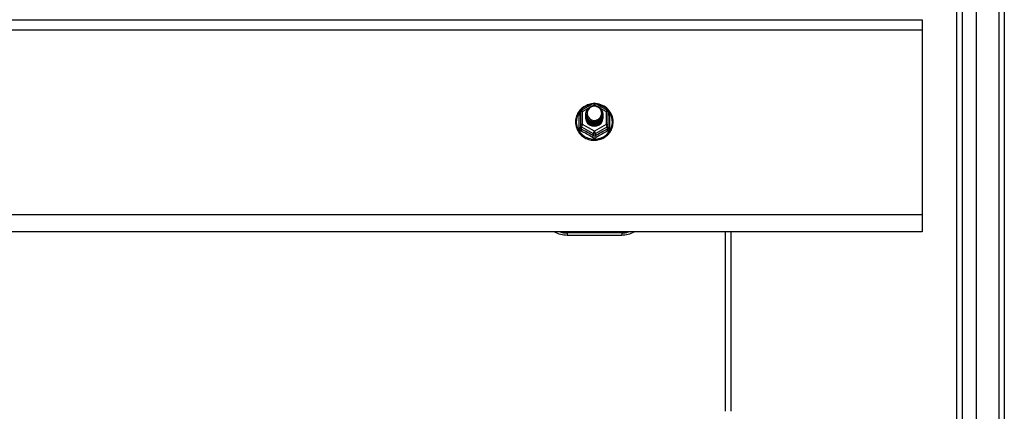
# Model space of a CAD drawing. Header units: inches. Extents: x 96 to 240, y 67 to 108.
# Tile 31 of 33: x 222.1 to 240.11, y 89.44 to 96.6. Entities that reach past the tile are written whole.
import ezdxf

# ---------------------------------------------------------------- set-up
doc = ezdxf.new("R2010")
doc.units = ezdxf.units.IN
doc.header["$MEASUREMENT"] = 0
doc.layers.add('Visible Edges(ANSI)', color=7, linetype='Continuous', lineweight=25)
doc.layers.add('Visible Tangent Edges(ANSI)', color=7, linetype='Continuous', lineweight=25)

msp = doc.modelspace()

# ---------------------------------------------------------------- linework, layer by layer
at = {"layer": 'Visible Edges(ANSI)'}
for p, q in [((239.596, 68.411), (239.596, 105.993)), ((239.242, 68.599), (239.242, 105.805)), ((240.108, 105.828), (240.108, 68.576)), ((168.974, 96.603), (238.608, 96.603)), ((238.608, 96.603), (238.608, 96.417)), ((238.608, 96.417), (238.608, 93.032)), ((232.374, 94.949), (232.588, 95.069)), ((232.627, 95.069), (232.841, 94.949)), ((232.354, 94.914), (232.354, 94.675)), ((232.454, 94.883), (232.454, 94.884)), ((232.454, 94.871), (232.454, 94.871)), ((232.454, 94.858), (232.454, 94.859)), ((232.454, 94.846), (232.454, 94.846)), ((232.454, 94.833), (232.454, 94.834)), ((232.454, 94.821), (232.454, 94.821)), ((232.454, 94.808), (232.454, 94.809)), ((232.761, 94.877), (232.761, 94.878)), ((232.761, 94.865), (232.761, 94.865)), ((232.761, 94.852), (232.761, 94.852)), ((232.761, 94.84), (232.761, 94.84)), ((232.761, 94.827), (232.761, 94.827)), ((232.761, 94.814), (232.761, 94.815)), ((232.862, 94.675), (232.862, 94.914)), ((232.354, 94.675), (232.354, 94.63)), ((232.59, 94.662), (232.588, 94.653)), ((232.862, 94.63), (232.862, 94.675)), ((238.608, 93.032), (238.608, 92.718)), ((238.608, 92.718), (168.974, 92.718)), ((232.108, 92.662), (233.108, 92.662)), ((235.108, 89.436), (235.108, 92.718))]:
    msp.add_line(p, q, dxfattribs=at)
at = {"layer": 'Visible Edges(ANSI)', "flags": 128}
for points in [[(232.582, 95.065), (232.557, 95.062), (232.532, 95.058), (232.508, 95.052), (232.485, 95.044), (232.462, 95.034), (232.439, 95.023), (232.418, 95.011), (232.398, 94.997), (232.378, 94.981), (232.36, 94.965), (232.344, 94.947), (232.328, 94.927), (232.314, 94.907), (232.302, 94.886), (232.291, 94.864), (232.282, 94.842), (232.274, 94.819), (232.269, 94.795), (232.265, 94.771), (232.263, 94.747), (232.263, 94.722), (232.264, 94.698), (232.268, 94.674), (232.273, 94.65), (232.28, 94.627), (232.288, 94.604), (232.299, 94.582), (232.311, 94.561), (232.324, 94.54), (232.339, 94.521), (232.356, 94.503), (232.373, 94.485), (232.392, 94.47), (232.412, 94.455), (232.433, 94.442), (232.455, 94.431), (232.478, 94.421), (232.502, 94.413), (232.526, 94.406), (232.55, 94.401), (232.575, 94.398), (232.6, 94.397), (232.625, 94.397), (232.649, 94.399), (232.674, 94.403), (232.698, 94.408), (232.722, 94.415), (232.745, 94.424), (232.768, 94.435), (232.79, 94.447), (232.81, 94.46), (232.83, 94.475), (232.849, 94.491), (232.866, 94.509), (232.882, 94.528), (232.896, 94.547), (232.909, 94.568), (232.921, 94.59), (232.93, 94.612), (232.938, 94.635), (232.945, 94.659), (232.949, 94.683), (232.952, 94.707), (232.953, 94.731)], [(232.475, 94.81), (232.459, 94.849), (232.454, 94.89), (232.462, 94.931), (232.482, 94.968), (232.512, 94.998), (232.55, 95.019), (232.592, 95.029), (232.636, 95.026), (232.677, 95.012), (232.713, 94.987), (232.74, 94.954), (232.757, 94.914), (232.761, 94.871), (232.753, 94.829), (232.733, 94.791), (232.703, 94.76), (232.666, 94.738), (232.623, 94.727), (232.579, 94.728), (232.538, 94.741), (232.502, 94.765), (232.475, 94.797), (232.459, 94.836), (232.454, 94.877)], [(232.492, 94.955), (232.491, 94.952), (232.489, 94.95), (232.488, 94.947), (232.487, 94.945), (232.486, 94.942), (232.485, 94.939), (232.484, 94.937), (232.483, 94.934), (232.482, 94.931), (232.482, 94.929), (232.481, 94.926), (232.48, 94.923), (232.48, 94.92), (232.479, 94.918), (232.479, 94.915), (232.479, 94.912), (232.478, 94.909), (232.478, 94.906), (232.478, 94.904), (232.478, 94.901), (232.478, 94.898), (232.478, 94.895), (232.478, 94.892), (232.478, 94.89)], [(232.494, 94.785), (232.516, 94.767), (232.543, 94.752), (232.571, 94.744), (232.601, 94.74), (232.631, 94.743), (232.66, 94.751), (232.686, 94.765), (232.71, 94.784), (232.728, 94.807), (232.742, 94.833), (232.75, 94.861), (232.752, 94.89), (232.747, 94.919), (232.736, 94.946), (232.72, 94.971), (232.699, 94.992), (232.674, 95.008), (232.645, 95.018), (232.616, 95.022), (232.586, 95.02), (232.557, 95.012), (232.531, 94.998), (232.509, 94.978), (232.492, 94.955)], [(232.953, 94.731), (232.951, 94.762), (232.947, 94.793), (232.939, 94.824), (232.929, 94.854), (232.916, 94.882), (232.9, 94.909), (232.881, 94.935), (232.86, 94.959), (232.837, 94.981), (232.812, 95.001), (232.786, 95.018), (232.757, 95.033), (232.728, 95.045), (232.697, 95.054), (232.666, 95.061), (232.634, 95.065)], [(232.454, 94.883), (232.454, 94.879), (232.454, 94.874), (232.455, 94.87), (232.455, 94.866), (232.456, 94.861), (232.457, 94.857), (232.458, 94.852), (232.459, 94.848), (232.46, 94.844), (232.461, 94.839), (232.463, 94.835), (232.464, 94.831), (232.466, 94.827), (232.468, 94.823), (232.47, 94.819), (232.472, 94.815), (232.474, 94.811), (232.477, 94.807), (232.479, 94.803), (232.482, 94.799), (232.485, 94.796), (232.488, 94.792), (232.491, 94.789), (232.494, 94.785)], [(232.454, 94.871), (232.455, 94.852), (232.459, 94.833), (232.466, 94.815), (232.475, 94.798), (232.486, 94.782), (232.499, 94.767), (232.514, 94.755), (232.531, 94.744), (232.549, 94.736), (232.568, 94.73), (232.588, 94.727), (232.608, 94.726), (232.628, 94.727), (232.647, 94.731), (232.666, 94.738), (232.684, 94.746), (232.701, 94.758), (232.716, 94.771), (232.729, 94.785), (232.741, 94.802), (232.75, 94.82), (232.756, 94.838), (232.76, 94.857), (232.761, 94.877)], [(232.761, 94.871), (232.761, 94.851), (232.757, 94.831), (232.751, 94.812), (232.743, 94.793), (232.732, 94.776), (232.718, 94.761), (232.703, 94.747), (232.686, 94.735), (232.668, 94.726), (232.648, 94.719), (232.628, 94.715), (232.608, 94.713), (232.587, 94.714), (232.567, 94.718), (232.547, 94.725), (232.529, 94.733), (232.512, 94.744), (232.497, 94.758), (232.484, 94.773), (232.473, 94.789), (232.464, 94.807), (232.458, 94.826), (232.455, 94.845), (232.454, 94.865)], [(232.454, 94.858), (232.455, 94.839), (232.459, 94.82), (232.466, 94.802), (232.475, 94.785), (232.486, 94.769), (232.499, 94.755), (232.514, 94.742), (232.531, 94.732), (232.549, 94.724), (232.568, 94.718), (232.588, 94.714), (232.608, 94.713), (232.628, 94.715), (232.647, 94.719), (232.666, 94.725), (232.684, 94.734), (232.701, 94.745), (232.716, 94.758), (232.729, 94.773), (232.741, 94.789), (232.75, 94.807), (232.756, 94.826), (232.76, 94.845), (232.761, 94.865)], [(232.761, 94.859), (232.761, 94.838), (232.757, 94.818), (232.751, 94.799), (232.743, 94.781), (232.732, 94.764), (232.718, 94.748), (232.703, 94.734), (232.686, 94.723), (232.668, 94.714), (232.648, 94.707), (232.628, 94.702), (232.608, 94.701), (232.587, 94.702), (232.567, 94.706), (232.547, 94.712), (232.529, 94.721), (232.512, 94.732), (232.497, 94.745), (232.484, 94.76), (232.473, 94.777), (232.464, 94.794), (232.458, 94.813), (232.455, 94.833), (232.454, 94.852)], [(232.454, 94.846), (232.455, 94.827), (232.459, 94.808), (232.466, 94.79), (232.475, 94.773), (232.486, 94.757), (232.499, 94.742), (232.514, 94.73), (232.531, 94.719), (232.549, 94.711), (232.568, 94.705), (232.588, 94.701), (232.608, 94.7), (232.628, 94.702), (232.647, 94.706), (232.666, 94.713), (232.684, 94.721), (232.701, 94.732), (232.716, 94.746), (232.729, 94.76), (232.741, 94.777), (232.75, 94.794), (232.756, 94.813), (232.76, 94.832), (232.761, 94.852)], [(232.761, 94.846), (232.761, 94.826), (232.757, 94.806), (232.751, 94.787), (232.743, 94.768), (232.732, 94.751), (232.718, 94.736), (232.703, 94.722), (232.686, 94.71), (232.668, 94.701), (232.648, 94.694), (232.628, 94.69), (232.608, 94.688), (232.587, 94.689), (232.567, 94.693), (232.547, 94.699), (232.529, 94.708), (232.512, 94.719), (232.497, 94.732), (232.484, 94.747), (232.473, 94.764), (232.464, 94.782), (232.458, 94.801), (232.455, 94.82), (232.454, 94.84)], [(232.454, 94.833), (232.455, 94.814), (232.459, 94.795), (232.466, 94.777), (232.475, 94.76), (232.486, 94.744), (232.499, 94.73), (232.514, 94.717), (232.531, 94.707), (232.549, 94.698), (232.568, 94.692), (232.588, 94.689), (232.608, 94.688), (232.628, 94.689), (232.647, 94.693), (232.666, 94.7), (232.684, 94.709), (232.701, 94.72), (232.716, 94.733), (232.729, 94.748), (232.741, 94.764), (232.75, 94.782), (232.756, 94.801), (232.76, 94.82), (232.761, 94.84)], [(232.761, 94.833), (232.761, 94.813), (232.757, 94.793), (232.751, 94.774), (232.743, 94.756), (232.732, 94.739), (232.718, 94.723), (232.703, 94.709), (232.686, 94.698), (232.668, 94.688), (232.648, 94.682), (232.628, 94.677), (232.608, 94.676), (232.587, 94.677), (232.567, 94.681), (232.547, 94.687), (232.529, 94.696), (232.512, 94.707), (232.497, 94.72), (232.484, 94.735), (232.473, 94.751), (232.464, 94.769), (232.458, 94.788), (232.455, 94.808), (232.454, 94.827)], [(232.454, 94.821), (232.455, 94.802), (232.459, 94.783), (232.466, 94.765), (232.475, 94.748), (232.486, 94.732), (232.499, 94.717), (232.514, 94.705), (232.531, 94.694), (232.549, 94.686), (232.568, 94.68), (232.588, 94.676), (232.608, 94.675), (232.628, 94.677), (232.647, 94.681), (232.666, 94.687), (232.684, 94.696), (232.701, 94.707), (232.716, 94.72), (232.729, 94.735), (232.741, 94.752), (232.75, 94.769), (232.756, 94.788), (232.76, 94.807), (232.761, 94.827)], [(232.761, 94.821), (232.761, 94.801), (232.757, 94.781), (232.751, 94.761), (232.743, 94.743), (232.732, 94.726), (232.718, 94.71), (232.703, 94.697), (232.686, 94.685), (232.668, 94.676), (232.648, 94.669), (232.628, 94.665), (232.608, 94.663), (232.587, 94.664), (232.567, 94.668), (232.547, 94.674), (232.529, 94.683), (232.512, 94.694), (232.497, 94.707), (232.484, 94.722), (232.473, 94.739), (232.464, 94.757), (232.458, 94.776), (232.455, 94.795), (232.454, 94.815)], [(232.454, 94.808), (232.455, 94.789), (232.459, 94.77), (232.466, 94.752), (232.475, 94.735), (232.486, 94.719), (232.499, 94.705), (232.514, 94.692), (232.531, 94.682), (232.549, 94.673), (232.568, 94.667), (232.588, 94.664), (232.608, 94.663), (232.628, 94.664), (232.647, 94.668), (232.666, 94.675), (232.684, 94.684), (232.701, 94.695), (232.716, 94.708), (232.729, 94.723), (232.741, 94.739), (232.75, 94.757), (232.756, 94.775), (232.76, 94.795), (232.761, 94.814)], [(232.588, 94.653), (232.58, 94.655), (232.572, 94.656), (232.564, 94.659), (232.556, 94.661), (232.549, 94.664), (232.541, 94.667), (232.534, 94.671), (232.527, 94.675), (232.52, 94.68), (232.513, 94.684), (232.507, 94.689), (232.501, 94.695), (232.496, 94.701), (232.49, 94.707), (232.485, 94.713), (232.48, 94.719), (232.476, 94.726), (232.472, 94.733), (232.469, 94.74), (232.466, 94.747), (232.463, 94.755), (232.461, 94.762), (232.459, 94.77), (232.457, 94.778)], [(232.492, 94.824), (232.491, 94.824), (232.491, 94.823), (232.49, 94.823), (232.489, 94.822), (232.489, 94.821), (232.488, 94.821), (232.487, 94.82), (232.486, 94.82), (232.486, 94.819), (232.485, 94.818), (232.484, 94.818), (232.484, 94.817), (232.483, 94.817), (232.482, 94.816), (232.481, 94.815), (232.481, 94.815), (232.48, 94.814), (232.479, 94.814), (232.479, 94.813), (232.478, 94.812), (232.477, 94.812), (232.476, 94.811), (232.476, 94.811), (232.475, 94.81)], [(232.478, 94.89), (232.478, 94.887), (232.478, 94.884), (232.478, 94.881), (232.478, 94.878), (232.478, 94.876), (232.478, 94.873), (232.478, 94.87), (232.479, 94.867), (232.479, 94.864), (232.479, 94.862), (232.48, 94.859), (232.481, 94.856), (232.481, 94.853), (232.482, 94.851), (232.483, 94.848), (232.483, 94.845), (232.484, 94.843), (232.485, 94.84), (232.486, 94.837), (232.487, 94.835), (232.488, 94.832), (232.49, 94.83), (232.491, 94.827), (232.492, 94.824)]]:
    msp.add_lwpolyline(points, dxfattribs=at)
at = {"layer": 'Visible Edges(ANSI)'}
for centre, radius, start, end in [((232.393, 94.914), 0.0394, 119.1745, 180), ((232.608, 95.034), 0.0394, 60.8255, 119.1745), ((232.822, 94.914), 0.0394, 0, 60.8255), ((232.108, 93.162), 0.5, 242.5014, 270), ((233.108, 93.162), 0.5, 270, 297.4986)]:
    msp.add_arc(centre, radius, start, end, dxfattribs=at)
for centre, major_axis, start_param, end_param in [((232.608, 94.89), (0.134, 0), 3.671471, 8.899926), ((232.608, 94.805), (-0.158, 0), 6.032414, 9.675269), ((232.608, 94.885), (0.154, 0), 3.669461, 3.875388)]:
    msp.add_ellipse(centre, major_axis=major_axis, ratio=0.966998, start_param=start_param, end_param=end_param, dxfattribs=at)
at = {"layer": 'Visible Tangent Edges(ANSI)'}
for p, q in [((240.009, 106.603), (240.009, 67.801)), ((239.341, 68.469), (239.341, 105.935)), ((168.974, 96.417), (238.608, 96.417)), ((232.393, 94.924), (232.491, 94.979)), ((232.576, 95.026), (232.608, 95.044)), ((232.608, 95.044), (232.642, 95.025)), ((232.717, 94.983), (232.822, 94.924)), ((232.329, 94.627), (232.329, 94.854)), ((232.393, 94.685), (232.393, 94.924)), ((232.822, 94.924), (232.822, 94.685)), ((232.886, 94.854), (232.886, 94.627)), ((232.373, 94.642), (232.588, 94.522)), ((232.373, 94.597), (232.373, 94.642)), ((232.608, 94.565), (232.393, 94.685)), ((232.822, 94.685), (232.608, 94.565)), ((232.627, 94.522), (232.842, 94.642)), ((232.842, 94.642), (232.842, 94.597)), ((232.588, 94.522), (232.588, 94.477)), ((232.627, 94.477), (232.627, 94.522)), ((238.608, 93.032), (168.974, 93.032)), ((233.108, 92.701), (232.108, 92.701)), ((232.108, 92.701), (232.108, 92.662)), ((233.108, 92.701), (233.108, 92.662)), ((235.009, 89.436), (235.009, 92.718))]:
    msp.add_line(p, q, dxfattribs=at)
at = {"layer": 'Visible Tangent Edges(ANSI)', "flags": 128}
for points in [[(232.354, 94.907), (232.352, 94.905), (232.35, 94.903), (232.348, 94.901), (232.347, 94.899), (232.345, 94.897), (232.343, 94.895), (232.342, 94.893), (232.341, 94.891), (232.339, 94.889), (232.338, 94.887), (232.337, 94.885), (232.336, 94.882), (232.335, 94.88), (232.334, 94.878), (232.333, 94.875), (232.332, 94.873), (232.332, 94.871), (232.331, 94.868), (232.331, 94.866), (232.33, 94.864), (232.33, 94.861), (232.33, 94.859), (232.33, 94.857), (232.329, 94.854)], [(232.886, 94.854), (232.886, 94.857), (232.886, 94.859), (232.885, 94.861), (232.885, 94.864), (232.885, 94.866), (232.884, 94.868), (232.884, 94.871), (232.883, 94.873), (232.882, 94.875), (232.881, 94.878), (232.881, 94.88), (232.88, 94.882), (232.878, 94.885), (232.877, 94.887), (232.876, 94.889), (232.875, 94.891), (232.873, 94.893), (232.872, 94.895), (232.87, 94.897), (232.869, 94.899), (232.867, 94.901), (232.865, 94.903), (232.863, 94.905), (232.862, 94.907)], [(232.329, 94.627), (232.33, 94.624), (232.33, 94.621), (232.33, 94.617), (232.331, 94.614), (232.331, 94.611), (232.332, 94.608), (232.333, 94.605), (232.334, 94.602), (232.335, 94.599), (232.336, 94.596), (232.338, 94.593), (232.34, 94.59), (232.341, 94.587), (232.343, 94.585), (232.345, 94.582), (232.347, 94.58), (232.349, 94.577), (232.351, 94.575), (232.354, 94.573), (232.356, 94.571), (232.359, 94.569), (232.361, 94.568), (232.364, 94.566), (232.367, 94.565)], [(232.373, 94.597), (232.372, 94.598), (232.371, 94.598), (232.369, 94.599), (232.368, 94.6), (232.367, 94.601), (232.365, 94.602), (232.364, 94.603), (232.363, 94.605), (232.362, 94.606), (232.361, 94.607), (232.36, 94.609), (232.359, 94.61), (232.358, 94.611), (232.357, 94.613), (232.357, 94.615), (232.356, 94.616), (232.356, 94.618), (232.355, 94.619), (232.355, 94.621), (232.354, 94.623), (232.354, 94.625), (232.354, 94.626), (232.354, 94.628), (232.354, 94.63)], [(232.862, 94.63), (232.862, 94.628), (232.861, 94.626), (232.861, 94.625), (232.861, 94.623), (232.861, 94.621), (232.86, 94.619), (232.86, 94.618), (232.859, 94.616), (232.859, 94.615), (232.858, 94.613), (232.857, 94.611), (232.856, 94.61), (232.855, 94.609), (232.854, 94.607), (232.853, 94.606), (232.852, 94.605), (232.851, 94.603), (232.85, 94.602), (232.849, 94.601), (232.847, 94.6), (232.846, 94.599), (232.845, 94.598), (232.843, 94.598), (232.842, 94.597)], [(232.848, 94.565), (232.851, 94.566), (232.854, 94.568), (232.857, 94.569), (232.859, 94.571), (232.862, 94.573), (232.864, 94.575), (232.866, 94.577), (232.868, 94.58), (232.87, 94.582), (232.872, 94.585), (232.874, 94.587), (232.876, 94.59), (232.877, 94.593), (232.879, 94.596), (232.88, 94.599), (232.881, 94.602), (232.882, 94.605), (232.883, 94.608), (232.884, 94.611), (232.885, 94.614), (232.885, 94.617), (232.886, 94.621), (232.886, 94.624), (232.886, 94.627)], [(232.57, 94.451), (232.573, 94.449), (232.576, 94.448), (232.579, 94.446), (232.582, 94.445), (232.585, 94.444), (232.588, 94.443), (232.591, 94.442), (232.595, 94.442), (232.598, 94.441), (232.601, 94.441), (232.604, 94.44), (232.608, 94.44), (232.611, 94.44), (232.614, 94.441), (232.617, 94.441), (232.621, 94.442), (232.624, 94.442), (232.627, 94.443), (232.63, 94.444), (232.633, 94.445), (232.636, 94.446), (232.639, 94.448), (232.642, 94.449), (232.645, 94.451)], [(232.627, 94.477), (232.626, 94.476), (232.624, 94.475), (232.623, 94.475), (232.621, 94.474), (232.62, 94.473), (232.618, 94.473), (232.616, 94.472), (232.615, 94.472), (232.613, 94.472), (232.611, 94.471), (232.609, 94.471), (232.608, 94.471), (232.606, 94.471), (232.604, 94.471), (232.603, 94.472), (232.601, 94.472), (232.599, 94.472), (232.597, 94.473), (232.596, 94.473), (232.594, 94.474), (232.593, 94.475), (232.591, 94.475), (232.589, 94.476), (232.588, 94.477)]]:
    msp.add_lwpolyline(points, dxfattribs=at)
at = {"layer": 'Visible Tangent Edges(ANSI)'}
for centre, start, end in [((232.108, 93.17), 254.5326, 270), ((233.108, 93.17), 270, 285.4674)]:
    msp.add_arc(centre, 0.469, start, end, dxfattribs=at)
for centre, major_axis, ratio, start_param, end_param in [((232.608, 94.737), (0.331, 0), 0.966998, 1.708073, 7.716705), ((232.393, 94.914), (-0.0192, 0.0344), 0.127392, 4.936728, 6.283185), ((232.608, 95.034), (-0.0192, 0.0344), 0.127392, 4.936728, 6.283185), ((232.608, 95.034), (0.0192, 0.0344), 0.127392, 0, 1.346458), ((232.822, 94.914), (0.0192, 0.0344), 0.127392, 0, 1.346458), ((232.314, 94.87), (0.0394, 0), 0.420933, 5.107073, 6.283185), ((232.393, 94.914), (-0.0394, 0), 0.254784, 4.712389, 6.283185), ((232.822, 94.914), (0.0394, 0), 0.254784, 0, 1.570796), ((232.901, 94.87), (-0.0394, 0), 0.420933, 0, 1.176113), ((232.314, 94.63), (0.0394, 0), 0.080687, 5.107073, 6.283185), ((232.393, 94.675), (-0.0394, 0), 0.254784, 4.712389, 6.283185), ((232.393, 94.675), (-0.0394, 0), 0.966998, 0, 1.047198), ((232.354, 94.564), (0.0178, 0.0351), 0.295528, 4.874003, 6.050115), ((232.393, 94.675), (-0.0192, -0.0344), 0.127392, 4.48805, 6.058847), ((232.481, 94.361), (-0.605, 0.361), 0.220649, 4.666525, 5.020223), ((232.608, 94.555), (-0.0192, -0.0344), 0.127392, 4.48805, 6.058847), ((232.608, 94.555), (0.0192, -0.0344), 0.127392, 0.224339, 1.795135), ((232.735, 94.361), (-0.605, -0.361), 0.220649, 4.404555, 4.758253), ((232.822, 94.675), (0.0394, 0), 0.254784, 0, 1.570796), ((232.822, 94.675), (0.0192, -0.0344), 0.127392, 0.224339, 1.795135), ((232.862, 94.564), (-0.0178, 0.0351), 0.295528, 0.23307, 1.409183), ((232.822, 94.675), (0.0394, 0), 0.966998, 5.235988, 6.283185), ((232.901, 94.63), (-0.0394, 0), 0.080687, 0, 1.176113), ((232.469, 94.34), (0.573, -0.342), 0.220649, 1.524932, 1.878631), ((232.568, 94.444), (0.0205, 0.0336), 0.044718, 0.222707, 1.398819), ((232.608, 94.555), (0.0394, 0), 0.966998, 4.18879, 5.235988), ((232.647, 94.444), (-0.0205, 0.0336), 0.044718, 4.884366, 6.060479), ((232.747, 94.34), (0.573, 0.342), 0.220649, 1.262962, 1.61666)]:
    msp.add_ellipse(centre, major_axis=major_axis, ratio=ratio, start_param=start_param, end_param=end_param, dxfattribs=at)

doc.saveas('drawing.dxf')
